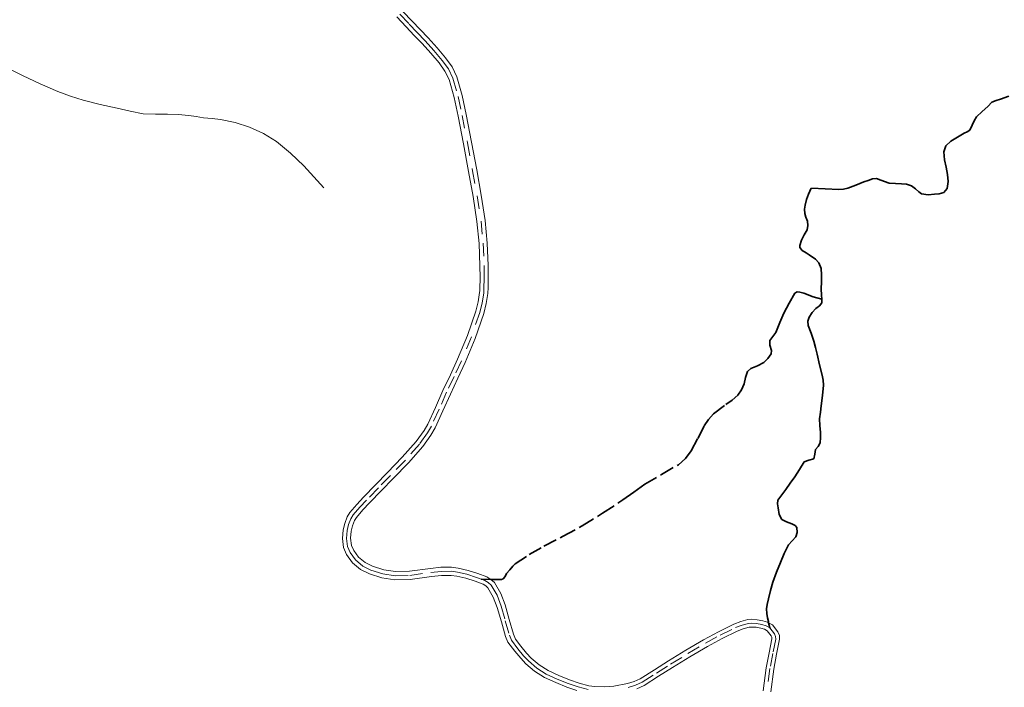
# Model space of a CAD drawing. Header units: metres. Extents: x 407555 to 411072, y 4571682 to 4574038.
# Tile 28 of 67: x 408902 to 409281, y 4572074 to 4572331. Entities that reach past the tile are written whole.
import ezdxf

# ---------------------------------------------------------------- set-up
doc = ezdxf.new("R2010")
doc.units = ezdxf.units.M
doc.header["$MEASUREMENT"] = 0
doc.linetypes.add('bt5mv20_nopinta', pattern=[10, 5, -5])
doc.linetypes.add('bt5mv20_tlin1', pattern=[7, 5.25, -1.75])
for name, color, linetype, lineweight in [('FLU01_LN', 7, 'Continuous', 15), ('VIA16_LN', 7, 'Continuous', 15), ('VIA19_LN', 7, 'Continuous', 15), ('VIA21_LN', 7, 'Continuous', 15), ('VIA23_LN', 7, 'Continuous', 15)]:
    doc.layers.add(name, color=color, linetype=linetype, lineweight=lineweight)

msp = doc.modelspace()

# ---------------------------------------------------------------- linework, layer by layer
at = {"layer": 'FLU01_LN', "color": 150, "linetype": 'Continuous', "lineweight": 15}
msp.add_polyline3d([(409019, 4572266.14, 533.27), (409015.1, 4572270.38, 531.32), (409011.19, 4572274.62, 529.36), (409006.14, 4572279.54, 527.05), (409000.67, 4572284.04, 524.79), (408995.75, 4572287.16, 522.58), (408990.28, 4572289.51, 520.74), (408984.77, 4572291.33, 519.72), (408979.13, 4572292.53, 518.74), (408975.89, 4572292.87, 518.18), (408972.67, 4572293.2, 517.6), (408969.79, 4572293.63, 516.68), (408966.91, 4572294.03, 515.58), (408962.84, 4572294.37, 514.42), (408958.79, 4572294.59, 513.25), (408954.07, 4572294.55, 511.41), (408949.35, 4572294.73, 509.67), (408944.37, 4572295.66, 508.42), (408939.39, 4572296.8, 507.21), (408932.8, 4572298.31, 505.34), (408926.24, 4572299.94, 503.6), (408921.34, 4572301.45, 502.59), (408916.52, 4572303.3, 501.63), (408909.68, 4572306.26, 500.1), (408902.91, 4572309.4, 498.6), (408894.86, 4572313.45, 497.11)], dxfattribs=at)
at = {"layer": 'VIA16_LN', "color": 42, "linetype": 'bt5mv20_nopinta', "lineweight": 15}
for points in [[(409048.24, 4572333.08, 547.37), (409051.84, 4572329.22, 548.05), (409054.92, 4572326.01, 548.63), (409057.98, 4572322.82, 549.22), (409061.35, 4572319.09, 549.92), (409064.57, 4572315.24, 550.63), (409066.94, 4572311.96, 551.18), (409068.67, 4572308.41, 551.69), (409070.64, 4572301.35, 552.54), (409072.25, 4572294.09, 553.29), (409074.28, 4572283.45, 554.13), (409076.25, 4572272.79, 554.95), (409077.97, 4572263.06, 555.98), (409079.5, 4572253.37, 557.06), (409080.31, 4572244.83, 557.81), (409080.65, 4572236.22, 558.56), (409080.69, 4572231.67, 558.96), (409080.63, 4572227.13, 559.36), (409080.58, 4572226.38, 559.5), (409080.51, 4572225.66, 559.66), (409079.92, 4572221.92, 560.24), (409079.01, 4572218.23, 560.72), (409075.77, 4572208.77, 561.82), (409071.92, 4572199.51, 562.72), (409069.11, 4572193.49, 562.9), (409066.25, 4572187.43, 563), (409063.34, 4572180.89, 563.64), (409060.36, 4572174.45, 564.27), (409058.88, 4572171.84, 564.47), (409055.78, 4572167.5, 564.58), (409050.34, 4572161.36, 564.46), (409044.57, 4572155.4, 564.43), (409039.99, 4572150.68, 564.55), (409035.4, 4572145.95, 564.72), (409032.8, 4572143.19, 564.82), (409030.23, 4572140.19, 564.95), (409029.32, 4572138.72, 565.12), (409028.5, 4572136.48, 565.5), (409027.96, 4572134.21, 565.88), (409027.69, 4572131.19, 566.33), (409028.13, 4572128.06, 566.6), (409029.11, 4572125.75, 566.66), (409031.12, 4572122.88, 566.74), (409033.98, 4572120.49, 566.8), (409037.11, 4572118.98, 566.86), (409041.68, 4572117.54, 566.92), (409046.39, 4572116.81, 567), (409052.02, 4572116.92, 567.28), (409060.21, 4572118.05, 568.05), (409064.16, 4572118.48, 568.44), (409068.03, 4572118.5, 568.73), (409070.41, 4572118.21, 568.87), (409074.07, 4572117.34, 568.95), (409077.74, 4572116.18, 568.86), (409079.48, 4572115.5, 568.69), (409080.97, 4572114.92, 568.54)], [(409080.97, 4572114.92, 568.54), (409082.28, 4572114.13, 568.36), (409083.39, 4572113.13, 568.2), (409085.64, 4572109.28, 568.03), (409087.23, 4572105.03, 567.74), (409088.84, 4572099.47, 567), (409090.48, 4572093.86, 566.26), (409091.19, 4572091.96, 566.13), (409093.65, 4572088.69, 565.83), (409095.88, 4572086.01, 565.46), (409097.78, 4572083.96, 565.31), (409101, 4572081.24, 565.08), (409104.6, 4572078.94, 564.85), (409108.83, 4572076.99, 564.61), (409113.1, 4572075.32, 564.33), (409116.85, 4572074.05, 563.92), (409120.7, 4572073, 563.42)], [(409136.19, 4572073.78, 561.67), (409138.93, 4572074.62, 561.54), (409141.53, 4572075.85, 561.46), (409147.06, 4572079.32, 561.47), (409152.49, 4572082.74, 561.44), (409159.19, 4572086.83, 561.15), (409165.92, 4572090.82, 560.8), (409171.63, 4572093.92, 560.56), (409177.49, 4572096.8, 560.34), (409179.99, 4572097.77, 560.36), (409182.49, 4572098.43, 560.34), (409183.67, 4572098.54, 560.19), (409185.62, 4572098.4, 559.7), (409187.62, 4572098.03, 559.27), (409189.28, 4572097.56, 559.01), (409190.7, 4572096.71, 558.8), (409192.5, 4572094.46, 558.49), (409192.91, 4572093.45, 558.34), (409192.99, 4572092.4, 558.19), (409191.87, 4572086.86, 557.57), (409190.75, 4572081.04, 556.97), (409189.56, 4572072.31, 556.51)]]:
    msp.add_polyline3d(points, dxfattribs=at)
at = {"layer": 'VIA19_LN', "color": 7, "linetype": 'Continuous', "lineweight": 15}
for points in [[(409047.06, 4572332.02, 547.37), (409050.69, 4572328.13, 548.05), (409053.78, 4572324.91, 548.63), (409056.82, 4572321.74, 549.22), (409060.16, 4572318.05, 549.92), (409063.32, 4572314.26, 550.63), (409065.58, 4572311.14, 551.18), (409067.19, 4572307.84, 551.69), (409069.11, 4572300.97, 552.54), (409070.7, 4572293.77, 553.29), (409072.73, 4572283.16, 554.13), (409074.69, 4572272.51, 554.95), (409076.4, 4572262.8, 555.98), (409077.93, 4572253.17, 557.06), (409078.73, 4572244.72, 557.81), (409079.06, 4572236.18, 558.56), (409079.1, 4572231.67, 558.96), (409079.04, 4572227.18, 559.36), (409079, 4572226.51, 559.5), (409078.94, 4572225.86, 559.66), (409078.36, 4572222.24, 560.24), (409077.49, 4572218.67, 560.72), (409074.29, 4572209.33, 561.82), (409070.47, 4572200.15, 562.72), (409067.67, 4572194.16, 562.9), (409064.81, 4572188.09, 563), (409061.9, 4572181.55, 563.64), (409058.95, 4572175.17, 564.27), (409057.54, 4572172.7, 564.47), (409054.54, 4572168.49, 564.58), (409049.18, 4572162.44, 564.46), (409043.43, 4572156.5, 564.43), (409038.86, 4572151.79, 564.55), (409034.26, 4572147.05, 564.72), (409031.62, 4572144.25, 564.82), (409028.95, 4572141.13, 564.95), (409027.89, 4572139.42, 565.12), (409026.98, 4572136.93, 565.5), (409026.4, 4572134.46, 565.88), (409026.09, 4572131.15, 566.33), (409026.59, 4572127.64, 566.6), (409027.71, 4572124.98, 566.66), (409029.95, 4572121.8, 566.74), (409033.12, 4572119.15, 566.8), (409036.53, 4572117.5, 566.86), (409041.32, 4572115.99, 566.92), (409046.29, 4572115.23, 567), (409052.15, 4572115.34, 567.28), (409060.4, 4572116.48, 568.05), (409064.25, 4572116.9, 568.44), (409067.94, 4572116.91, 568.73), (409070.14, 4572116.64, 568.87), (409073.65, 4572115.81, 568.95), (409077.22, 4572114.68, 568.86), (409080.27, 4572113.49, 568.54), (409081.33, 4572112.86, 568.36), (409082.14, 4572112.12, 568.2), (409084.2, 4572108.6, 568.03), (409085.72, 4572104.53, 567.74), (409087.32, 4572099.03, 567), (409088.96, 4572093.41, 566.26), (409089.78, 4572091.22, 566.11), (409092.51, 4572087.74, 565.83), (409094.76, 4572085.03, 565.46), (409096.76, 4572082.89, 565.31)], [(409049.42, 4572334.14, 547.37), (409052.99, 4572330.31, 548.05), (409056.06, 4572327.1, 548.63), (409059.14, 4572323.9, 549.22), (409062.55, 4572320.13, 549.92), (409065.82, 4572316.21, 550.63), (409068.31, 4572312.77, 551.18), (409070.16, 4572308.97, 551.69), (409072.18, 4572301.74, 552.54), (409073.8, 4572294.41, 553.29), (409075.84, 4572283.74, 554.13), (409077.81, 4572273.07, 554.95), (409079.53, 4572263.32, 555.98), (409081.07, 4572253.57, 557.06), (409081.89, 4572244.93, 557.81), (409082.23, 4572236.26, 558.56), (409082.27, 4572231.66, 558.96), (409082.21, 4572227.07, 559.36), (409082.16, 4572226.26, 559.5), (409082.08, 4572225.45, 559.66), (409081.47, 4572221.61, 560.24), (409080.53, 4572217.78, 560.72), (409077.25, 4572208.21, 561.82), (409073.37, 4572198.87, 562.72), (409070.54, 4572192.82, 562.9), (409067.69, 4572186.77, 563), (409064.78, 4572180.24, 563.64), (409061.77, 4572173.72, 564.27), (409060.21, 4572170.99, 564.47), (409057.02, 4572166.51, 564.58), (409051.5, 4572160.29, 564.46), (409045.71, 4572154.3, 564.43), (409041.13, 4572149.58, 564.55), (409036.55, 4572144.86, 564.72), (409033.98, 4572142.13, 564.82), (409031.51, 4572139.25, 564.95), (409030.75, 4572138.03, 565.12), (409030.02, 4572136.02, 565.5), (409029.53, 4572133.95, 565.88)], [(409029.53, 4572133.95, 565.88), (409029.28, 4572131.23, 566.33), (409029.67, 4572128.49, 566.6), (409030.5, 4572126.52, 566.66), (409032.3, 4572123.96, 566.74), (409034.85, 4572121.83, 566.8), (409037.7, 4572120.46, 566.86), (409042.05, 4572119.09, 566.92), (409046.5, 4572118.4, 567), (409051.9, 4572118.5, 567.28), (409060.01, 4572119.62, 568.05), (409064.07, 4572120.06, 568.44), (409068.12, 4572120.08, 568.73), (409070.69, 4572119.77, 568.87), (409074.49, 4572118.87, 568.95), (409078.27, 4572117.67, 568.86), (409081.66, 4572116.35, 568.54), (409083.23, 4572115.41, 568.36), (409084.63, 4572114.14, 568.2), (409087.07, 4572109.96, 568.03), (409088.73, 4572105.53, 567.74), (409090.36, 4572099.92, 567), (409092, 4572094.3, 566.26), (409092.76, 4572092.4, 566.1), (409094.8, 4572089.64, 565.83), (409096.99, 4572086.99, 565.46), (409098.81, 4572085.03, 565.31), (409101.88, 4572082.43, 565.08), (409105.31, 4572080.24, 564.85), (409109.41, 4572078.36, 564.61), (409113.61, 4572076.71, 564.33), (409117.28, 4572075.47, 563.92), (409121.01, 4572074.45, 563.42), (409123.37, 4572074.08, 563.1), (409126.98, 4572073.99, 562.62), (409130.57, 4572074.29, 562.15), (409135.84, 4572075.23, 561.67), (409138.4, 4572076.01, 561.54), (409140.82, 4572077.15, 561.46), (409146.27, 4572080.57, 561.47), (409151.71, 4572084, 561.44), (409158.42, 4572088.1, 561.15), (409165.19, 4572092.11, 560.8), (409170.95, 4572095.24, 560.56), (409176.89, 4572098.16, 560.34), (409179.53, 4572099.19, 560.36), (409182.23, 4572099.89, 560.34), (409183.66, 4572100.02, 560.19), (409185.81, 4572099.87, 559.7), (409187.96, 4572099.48, 559.27), (409189.87, 4572098.94, 559.01), (409190.25, 4572098.71, 558.97), (409191.69, 4572097.84, 558.8), (409193.79, 4572095.22, 558.49), (409194.37, 4572093.8, 558.34), (409194.48, 4572092.31, 558.19), (409193.32, 4572086.57, 557.57), (409192.21, 4572080.8, 556.97), (409191.03, 4572072.12, 556.51)], [(409139.47, 4572073.24, 561.54), (409142.25, 4572074.54, 561.46), (409147.85, 4572078.06, 561.47), (409153.27, 4572081.48, 561.44), (409159.95, 4572085.56, 561.15), (409166.65, 4572089.53, 560.8), (409172.31, 4572092.61, 560.56), (409178.08, 4572095.44, 560.34), (409180.44, 4572096.36, 560.36), (409182.75, 4572096.96, 560.34), (409183.69, 4572097.05, 560.19), (409185.44, 4572096.93, 559.7), (409187.29, 4572096.59, 559.27), (409188.68, 4572096.19, 559.01), (409189.71, 4572095.57, 558.8), (409191.2, 4572093.7, 558.49), (409191.45, 4572093.11, 558.34), (409191.49, 4572092.49, 558.19), (409190.42, 4572087.15, 557.57), (409189.28, 4572081.28, 556.97), (409188.09, 4572072.5, 556.51)], [(409096.76, 4572082.89, 565.31), (409100.11, 4572080.04, 565.08), (409103.89, 4572077.63, 564.85), (409108.25, 4572075.63, 564.61), (409112.59, 4572073.93, 564.33), (409116.42, 4572072.63, 563.92)]]:
    msp.add_polyline3d(points, dxfattribs=at)
at = {"layer": 'VIA21_LN', "color": 2, "linetype": 'bt5mv20_tlin1', "lineweight": 35}
for points in [[(409282.8, 4572301.5, 570.89), (409279.5, 4572300.3, 571.28), (409277.82, 4572299.78, 571.68), (409276.23, 4572299.15, 572.08), (409274.62, 4572297.53, 572.62), (409272.42, 4572295.59, 573.36), (409270.31, 4572293.49, 574.08), (409269.4, 4572291.98, 574.43), (409268.66, 4572290.38, 574.75), (409267.75, 4572288.39, 575.21), (409266.67, 4572287.71, 575.52), (409265.52, 4572287.18, 575.83), (409262.92, 4572285.71, 576.59), (409260.35, 4572284.16, 577.34), (409258.54, 4572282.4, 577.89), (409257.71, 4572280.09, 578.37), (409257.79, 4572278.54, 578.64), (409258.03, 4572276.99, 578.88), (409258.59, 4572274.14, 579.31), (409259.15, 4572271.29, 579.73), (409259.39, 4572268.59, 580.11), (409259.02, 4572265.87, 580.5), (409257.71, 4572264.42, 581.06), (409255.93, 4572263.9, 581.45), (409254.13, 4572263.7, 581.83), (409251.62, 4572263.46, 582.34), (409249.15, 4572263.87, 582.83), (409248.1, 4572264.59, 582.96), (409246.76, 4572265.86, 583.29), (409245.27, 4572267.01, 583.62), (409243.38, 4572267.55, 583.97), (409241.47, 4572267.72, 584.33), (409239.08, 4572267.83, 584.93), (409236.7, 4572267.94, 585.43), (409233.44, 4572269.15, 585.76), (409231.82, 4572269.74, 585.93), (409230.22, 4572269.68, 586.09), (409228.54, 4572269.07, 586.26), (409226.88, 4572268.43, 586.44), (409223.84, 4572267.23, 586.83), (409220.75, 4572266.05, 587.22), (409219.05, 4572265.65, 587.3), (409217.32, 4572265.6, 587.37), (409212, 4572265.85, 587.84), (409206.68, 4572266.1, 588.3), (409206.13, 4572264.9, 588.78), (409205.58, 4572263.69, 589.25), (409204.83, 4572261.67, 589.9), (409204.26, 4572259.56, 590.44), (409204.07, 4572257.96, 590.65), (409204.15, 4572256.36, 590.85), (409204.63, 4572254.84, 591.5), (409205.15, 4572253.33, 592.15), (409205.29, 4572251.69, 592.49), (409205.05, 4572250.05, 592.77), (409203.94, 4572248.07, 593.11), (409202.85, 4572246.04, 593.36), (409202.24, 4572243.98, 593.5), (409202.28, 4572243.18, 593.5), (409203.1, 4572242.11, 593.49), (409204.66, 4572241.18, 593.36), (409205.83, 4572240.35, 593.02), (409208.23, 4572238.75, 592.02), (409209.54, 4572237.29, 591.35), (409210.41, 4572235.07, 590.58), (409210.58, 4572232.74, 589.84), (409210.54, 4572230.02, 589.05), (409210.51, 4572227.3, 587.3), (409210.59, 4572224.87, 586.79), (409210.71, 4572223.36, 586.61)], [(409083.23, 4572115.41, 568.36), (409085.3, 4572115.36, 568.39), (409087.37, 4572115.3, 568.42), (409088.02, 4572115.55, 568.42), (409088.72, 4572116.56, 568.44), (409089.36, 4572117.66, 568.56), (409090.52, 4572119.08, 568.9), (409091.69, 4572120.49, 569.24), (409092.62, 4572121.36, 569.4), (409098.07, 4572124.94, 569.8), (409103.72, 4572128.21, 570.19), (409111.08, 4572132.04, 570.73), (409118.38, 4572135.96, 571.26), (409126.32, 4572140.84, 571.8), (409134.1, 4572145.97, 572.27), (409138.32, 4572148.99, 572.46), (409142.51, 4572152.04, 572.62), (409148.98, 4572155.78, 572.98), (409155.48, 4572159.56, 573.52), (409158.22, 4572161.99, 573.92), (409160.45, 4572164.88, 574.43), (409162.97, 4572169.67, 575.27), (409165.44, 4572174.47, 576.12), (409167.15, 4572176.9, 576.59), (409169.06, 4572179.19, 577.05), (409173.76, 4572182.73, 577.49), (409176.25, 4572184.38, 577.64), (409178.43, 4572186.38, 577.97), (409179.79, 4572188.44, 578.38), (409180.84, 4572190.66, 578.8), (409181.37, 4572193.08, 579.22), (409182.09, 4572195.43, 579.63), (409183.38, 4572196.59, 579.83), (409185.93, 4572197.65, 579.94), (409188.36, 4572198.93, 580.22), (409189.97, 4572200.5, 580.72), (409191.21, 4572202.31, 581.24), (409191.35, 4572203.53, 581.49), (409190.74, 4572205.53, 581.86), (409190.7, 4572207.37, 582.23), (409191.9, 4572208.92, 582.62), (409193.06, 4572210.51, 583.03), (409194.5, 4572214.26, 584.15), (409196.1, 4572217.97, 585.25), (409198.21, 4572221.8, 586.13), (409200.32, 4572225.63, 587), (409201.24, 4572226.1, 587.28), (409202.22, 4572226.02, 587.27), (409203.86, 4572225.6, 587.22), (409207.39, 4572224.19, 586.98), (409210.71, 4572223.36, 586.61)], [(409210.71, 4572223.36, 586.61), (409210.76, 4572221.87, 586.43), (409209.81, 4572220.69, 586.08), (409208.39, 4572219.69, 585.71), (409207.03, 4572218.13, 585.23), (409205.83, 4572216.4, 584.74), (409205.31, 4572214.78, 584.2), (409205.45, 4572213.15, 583.62), (409206.57, 4572210.19, 582.65), (409207.65, 4572207.15, 581.91), (409208.26, 4572204.67, 581.51), (409208.87, 4572202.18, 581.11), (409209.86, 4572198.08, 580.46), (409210.83, 4572193.98, 579.8), (409211.26, 4572192.1, 579.36), (409211.38, 4572190.22, 578.9), (409210.97, 4572186.24, 578.41), (409210.49, 4572182.25, 577.91), (409210.17, 4572179.74, 577.39), (409209.87, 4572177.24, 576.79), (409209.94, 4572174.62, 576.05), (409210.2, 4572172, 575.32), (409210.22, 4572169.97, 574.86), (409210.06, 4572167.93, 574.4), (409209.28, 4572166.62, 573.94), (409208.29, 4572165.43, 573.49), (409208.04, 4572163.6, 573.11), (409207.66, 4572161.8, 572.82), (409205.77, 4572161.24, 572.59), (409203.87, 4572160.66, 572.34), (409202.1, 4572157.77, 571.75), (409200.28, 4572154.9, 571.15), (409198.55, 4572152.47, 570.65), (409196.82, 4572150.04, 570.15), (409195.29, 4572147.97, 569.78), (409193.79, 4572145.9, 569.42), (409193.6, 4572144.46, 569.15), (409193.96, 4572142.9, 568.83), (409194.32, 4572140.36, 568.12), (409195.3, 4572138.44, 567.35), (409197.17, 4572137.55, 567), (409199.22, 4572136.74, 566.66), (409200.52, 4572136.1, 565.83), (409201.08, 4572135.32, 565.58), (409201.26, 4572133.46, 565.25), (409200.75, 4572131.72, 565.01), (409199.27, 4572130.3, 564.78), (409197.86, 4572128.75, 564.54), (409196.27, 4572125.34, 564.06), (409194.79, 4572121.9, 563.55), (409193.27, 4572118.11, 562.81), (409191.85, 4572114.27, 562.05), (409190.95, 4572111.1, 561.64), (409190.17, 4572107.9, 561.2), (409189.68, 4572105.76, 560.8), (409189.48, 4572104.09, 560.46), (409189.52, 4572102.29, 560.37), (409189.78, 4572100.59, 560.21), (409190.14, 4572099.2, 559.87), (409190.25, 4572098.71, 558.97)]]:
    msp.add_polyline3d(points, dxfattribs=at)
at = {"layer": 'VIA23_LN', "color": 42, "linetype": 'bt5mv20_nopinta', "lineweight": 35}
for points in [[(409079.48, 4572115.5, 568.69), (409083.23, 4572115.41, 568.36)], [(409190.7, 4572096.71, 558.8), (409190.25, 4572098.71, 558.97)]]:
    msp.add_polyline3d(points, dxfattribs=at)

doc.saveas('drawing.dxf')
